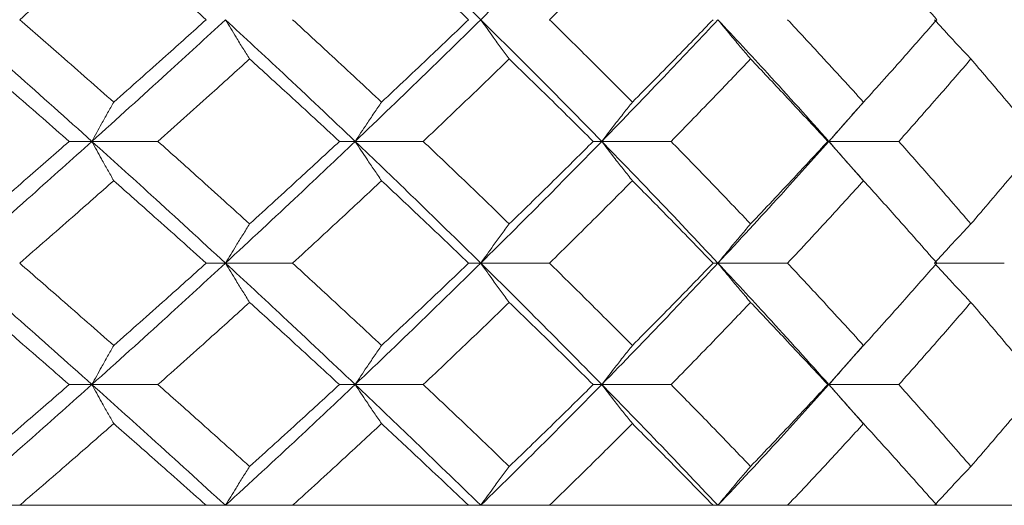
# Model space of a CAD drawing. Header units: inches. Extents: x -4 to 22.9, y -7.2 to 15.7.
# Tile 90 of 127: x 13.256 to 13.75, y 2.512 to 2.756. Entities that reach past the tile are written whole.
import ezdxf

# ---------------------------------------------------------------- set-up
doc = ezdxf.new("R2010")
doc.units = ezdxf.units.IN
doc.header["$MEASUREMENT"] = 0

msp = doc.modelspace()

# ---------------------------------------------------------------- linework, layer by layer
at = {"color": 7, "linetype": 'Continuous', "lineweight": 15}
for p, q in [((13.66234, 2.69462), (13.67954, 2.71424)), ((13.29242, 2.69462), (13.28099, 2.69462)), ((13.29242, 2.69462), (13.32556, 2.69462)), ((13.42455, 2.69462), (13.41665, 2.69462)), ((13.42455, 2.69462), (13.45871, 2.69462)), ((13.54831, 2.69462), (13.54402, 2.69462)), ((13.54831, 2.69462), (13.5831, 2.69462)), ((13.66234, 2.69462), (13.66171, 2.69462)), ((13.67958, 2.675), (13.66234, 2.69462)), ((13.66234, 2.69462), (13.69739, 2.69462)), ((13.35944, 2.6335), (13.34976, 2.6335)), ((13.35944, 2.6335), (13.39314, 2.6335)), ((13.48756, 2.6335), (13.48146, 2.6335)), ((13.48756, 2.6335), (13.52208, 2.6335)), ((13.60662, 2.6335), (13.60416, 2.6335)), ((13.60662, 2.6335), (13.64159, 2.6335)), ((13.71652, 2.6335), (13.75035, 2.6335)), ((13.66234, 2.57254), (13.67954, 2.59208)), ((13.29242, 2.57254), (13.28099, 2.57254)), ((13.29242, 2.57254), (13.32556, 2.57254)), ((13.42455, 2.57254), (13.41665, 2.57254)), ((13.42455, 2.57254), (13.45871, 2.57254)), ((13.54831, 2.57254), (13.54402, 2.57254)), ((13.54831, 2.57254), (13.5831, 2.57254)), ((13.66234, 2.57254), (13.66171, 2.57254)), ((13.67958, 2.55306), (13.66234, 2.57254)), ((13.66234, 2.57254), (13.69739, 2.57254)), ((11.19234, 2.51192), (14.12834, 2.51192)), ((13.34976, 2.51192), (13.25616, 2.51192)), ((13.48146, 2.51192), (13.39314, 2.51192)), ((13.60416, 2.51192), (13.52208, 2.51192)), ((13.71652, 2.51192), (13.64159, 2.51192)), ((13.81731, 2.51192), (13.75035, 2.51192))]:
    msp.add_line(p, q, dxfattribs=at)
for points, knots in [([(13.22366, 2.75574), (13.23661, 2.76714), (13.25971, 2.78748), (13.28243, 2.80778), (13.29242, 2.8167)], [0, 0, 0, 0, 0.560458, 1, 1, 1, 1]), ([(13.48756, 2.75574), (13.47594, 2.76714), (13.45521, 2.78748), (13.43391, 2.80778), (13.42455, 2.8167)], [0, 0, 0, 0, 0.560458, 1, 1, 1, 1]), ([(13.48756, 2.75574), (13.49906, 2.76714), (13.51958, 2.78748), (13.53954, 2.80778), (13.54831, 2.8167)], [0, 0, 0, 0, 0.560458, 1, 1, 1, 1]), ([(13.25616, 2.75574), (13.26503, 2.76346), (13.28085, 2.77725), (13.29649, 2.79101), (13.30337, 2.79707)], [0, 0, 0, 0, 0.560274, 1, 1, 1, 1]), ([(13.34976, 2.75574), (13.34116, 2.76346), (13.3258, 2.77725), (13.31022, 2.79101), (13.30337, 2.79707)], [0, 0, 0, 0, 0.560274, 1, 1, 1, 1]), ([(13.48146, 2.75574), (13.47337, 2.76346), (13.45894, 2.77725), (13.44425, 2.79101), (13.43779, 2.79707)], [0, 0, 0, 0, 0.560274, 1, 1, 1, 1]), ([(13.52208, 2.75574), (13.52993, 2.76346), (13.54392, 2.77725), (13.55765, 2.79101), (13.56369, 2.79707)], [0, 0, 0, 0, 0.560274, 1, 1, 1, 1]), ([(13.71652, 2.75574), (13.70973, 2.76346), (13.69762, 2.77725), (13.68517, 2.79101), (13.6797, 2.79707)], [0, 0, 0, 0, 0.560274, 1, 1, 1, 1]), ([(13.29242, 2.69462), (13.27969, 2.70604), (13.25697, 2.72642), (13.23384, 2.74678), (13.22366, 2.75574)], [0, 0, 0, 0, 0.560155, 1, 1, 1, 1]), ([(13.30337, 2.71434), (13.29461, 2.72207), (13.27897, 2.73588), (13.26313, 2.74967), (13.25616, 2.75574)], [0, 0, 0, 0, 0.560136, 1, 1, 1, 1]), ([(13.29242, 2.69462), (13.30505, 2.70604), (13.32761, 2.72642), (13.34972, 2.74678), (13.35944, 2.75574)], [0, 0, 0, 0, 0.560155, 1, 1, 1, 1]), ([(13.30337, 2.71434), (13.31208, 2.72207), (13.32765, 2.73588), (13.34301, 2.74967), (13.34976, 2.75574)], [0, 0, 0, 0, 0.560136, 1, 1, 1, 1]), ([(13.37155, 2.73604), (13.37042, 2.73784), (13.36815, 2.74146), (13.3641, 2.74801), (13.36121, 2.7528), (13.35944, 2.75574)], [0, 0, 0, 0, 0.278775, 0.557551, 1, 1, 1, 1]), ([(13.42455, 2.69462), (13.41253, 2.70604), (13.39107, 2.72642), (13.3691, 2.74678), (13.35944, 2.75574)], [0, 0, 0, 0, 0.560155, 1, 1, 1, 1]), ([(13.43779, 2.71434), (13.42952, 2.72207), (13.41475, 2.73588), (13.39974, 2.74967), (13.39314, 2.75574)], [0, 0, 0, 0, 0.560136, 1, 1, 1, 1]), ([(13.42455, 2.69462), (13.43646, 2.70604), (13.45772, 2.72642), (13.47844, 2.74678), (13.48756, 2.75574)], [0, 0, 0, 0, 0.560155, 1, 1, 1, 1]), ([(13.43779, 2.71434), (13.44601, 2.72207), (13.46068, 2.73588), (13.47511, 2.74967), (13.48146, 2.75574)], [0, 0, 0, 0, 0.5601361, 1, 1, 1, 1]), ([(13.50189, 2.73604), (13.50055, 2.73784), (13.49787, 2.74146), (13.49308, 2.74801), (13.48966, 2.7528), (13.48756, 2.75574)], [0, 0, 0, 0, 0.278775, 0.557551, 1, 1, 1, 1]), ([(13.54831, 2.69462), (13.53712, 2.70604), (13.51716, 2.72642), (13.4966, 2.74678), (13.48756, 2.75574)], [0, 0, 0, 0, 0.560155, 1, 1, 1, 1]), ([(13.56369, 2.71434), (13.556, 2.72207), (13.54227, 2.73588), (13.52825, 2.74967), (13.52208, 2.75574)], [0, 0, 0, 0, 0.5601361, 1, 1, 1, 1]), ([(13.54831, 2.69462), (13.55936, 2.70604), (13.5791, 2.72642), (13.59821, 2.74678), (13.60662, 2.75574)], [0, 0, 0, 0, 0.560155, 1, 1, 1, 1]), ([(13.56369, 2.71434), (13.57132, 2.72207), (13.58495, 2.73588), (13.59829, 2.74967), (13.60416, 2.75574)], [0, 0, 0, 0, 0.560136, 1, 1, 1, 1]), ([(13.62301, 2.73604), (13.62148, 2.73784), (13.61841, 2.74146), (13.61293, 2.74801), (13.60902, 2.7528), (13.60662, 2.75574)], [0, 0, 0, 0, 0.2787754, 0.5575509, 1, 1, 1, 1]), ([(13.66234, 2.69462), (13.65211, 2.70604), (13.63387, 2.72642), (13.61494, 2.74678), (13.60662, 2.75574)], [0, 0, 0, 0, 0.560155, 1, 1, 1, 1]), ([(13.6797, 2.71434), (13.67267, 2.72207), (13.66012, 2.73588), (13.64725, 2.74967), (13.64159, 2.75574)], [0, 0, 0, 0, 0.5601361, 1, 1, 1, 1]), ([(13.6797, 2.71434), (13.68666, 2.72207), (13.69909, 2.73588), (13.71119, 2.74967), (13.71652, 2.75574)], [0, 0, 0, 0, 0.5601361, 1, 1, 1, 1]), ([(13.73359, 2.73604), (13.73187, 2.73784), (13.72845, 2.74146), (13.72235, 2.74801), (13.71798, 2.7528), (13.71531, 2.75574)], [0, 0, 0, 0, 0.278775, 0.557551, 1, 1, 1, 1]), ([(13.28099, 2.69462), (13.27216, 2.70235), (13.25639, 2.71616), (13.24044, 2.72996), (13.23342, 2.73604)], [0, 0, 0, 0, 0.560071, 1, 1, 1, 1]), ([(13.32556, 2.69462), (13.3342, 2.70235), (13.34964, 2.71616), (13.36486, 2.72996), (13.37155, 2.73604)], [0, 0, 0, 0, 0.560071, 1, 1, 1, 1]), ([(13.41665, 2.69462), (13.40829, 2.70235), (13.39337, 2.71616), (13.37822, 2.72996), (13.37155, 2.73604)], [0, 0, 0, 0, 0.560071, 1, 1, 1, 1]), ([(13.45871, 2.69462), (13.46684, 2.70235), (13.48135, 2.71616), (13.49562, 2.72996), (13.50189, 2.73604)], [0, 0, 0, 0, 0.560071, 1, 1, 1, 1]), ([(13.54402, 2.69462), (13.53623, 2.70235), (13.52232, 2.71616), (13.50813, 2.72996), (13.50189, 2.73604)], [0, 0, 0, 0, 0.560071, 1, 1, 1, 1]), ([(13.5831, 2.69462), (13.59063, 2.70235), (13.60408, 2.71616), (13.61723, 2.72996), (13.62301, 2.73604)], [0, 0, 0, 0, 0.560071, 1, 1, 1, 1]), ([(13.66171, 2.69462), (13.65457, 2.70235), (13.64182, 2.71616), (13.62876, 2.72996), (13.62301, 2.73604)], [0, 0, 0, 0, 0.560071, 1, 1, 1, 1]), ([(13.69739, 2.69462), (13.70424, 2.70235), (13.71646, 2.71616), (13.72835, 2.72996), (13.73359, 2.73604)], [0, 0, 0, 0, 0.560071, 1, 1, 1, 1]), ([(13.76843, 2.69462), (13.76202, 2.70235), (13.75057, 2.71616), (13.73877, 2.72996), (13.73359, 2.73604)], [0, 0, 0, 0, 0.560071, 1, 1, 1, 1]), ([(13.30337, 2.71434), (13.30234, 2.71253), (13.30029, 2.70892), (13.29663, 2.70236), (13.29402, 2.69756), (13.29242, 2.69462)], [0, 0, 0, 0, 0.278676, 0.557352, 1, 1, 1, 1]), ([(13.43779, 2.71434), (13.43655, 2.71253), (13.43407, 2.70892), (13.42965, 2.70236), (13.42649, 2.69756), (13.42455, 2.69462)], [0, 0, 0, 0, 0.278676, 0.5573521, 1, 1, 1, 1]), ([(13.56369, 2.71434), (13.56225, 2.71253), (13.55937, 2.70892), (13.55423, 2.70236), (13.55056, 2.69756), (13.54831, 2.69462)], [0, 0, 0, 0, 0.278676, 0.557352, 1, 1, 1, 1]), ([(13.6797, 2.71434), (13.67807, 2.71253), (13.67482, 2.70892), (13.66902, 2.70236), (13.66488, 2.69756), (13.66234, 2.69462)], [0, 0, 0, 0, 0.278676, 0.5573521, 1, 1, 1, 1]), ([(13.22366, 2.6335), (13.2366, 2.6449), (13.25972, 2.66527), (13.28242, 2.68565), (13.29242, 2.69462)], [0, 0, 0, 0, 0.559853, 1, 1, 1, 1]), ([(13.23342, 2.6532), (13.24235, 2.66093), (13.2583, 2.67473), (13.27405, 2.68854), (13.28099, 2.69462)], [0, 0, 0, 0, 0.559933, 1, 1, 1, 1]), ([(13.30337, 2.6749), (13.30234, 2.6767), (13.30029, 2.68032), (13.29663, 2.68688), (13.29402, 2.69167), (13.29242, 2.69462)], [0, 0, 0, 0, 0.278676, 0.557352, 1, 1, 1, 1]), ([(13.35944, 2.6335), (13.34705, 2.6449), (13.32492, 2.66527), (13.30235, 2.68565), (13.29242, 2.69462)], [0, 0, 0, 0, 0.559853, 1, 1, 1, 1]), ([(13.37155, 2.6532), (13.36303, 2.66093), (13.3478, 2.67473), (13.33236, 2.68854), (13.32556, 2.69462)], [0, 0, 0, 0, 0.559933, 1, 1, 1, 1]), ([(13.35944, 2.6335), (13.37173, 2.6449), (13.39368, 2.66527), (13.41511, 2.68565), (13.42455, 2.69462)], [0, 0, 0, 0, 0.559853, 1, 1, 1, 1]), ([(13.37155, 2.6532), (13.38003, 2.66093), (13.39518, 2.67473), (13.41009, 2.68854), (13.41665, 2.69462)], [0, 0, 0, 0, 0.559933, 1, 1, 1, 1]), ([(13.43779, 2.6749), (13.43655, 2.6767), (13.43407, 2.68032), (13.42965, 2.68688), (13.42649, 2.69167), (13.42455, 2.69462)], [0, 0, 0, 0, 0.278676, 0.5573521, 1, 1, 1, 1]), ([(13.48756, 2.6335), (13.47595, 2.6449), (13.4552, 2.66527), (13.43392, 2.68565), (13.42455, 2.69462)], [0, 0, 0, 0, 0.559853, 1, 1, 1, 1]), ([(13.50189, 2.6532), (13.4939, 2.66093), (13.47963, 2.67473), (13.4651, 2.68854), (13.45871, 2.69462)], [0, 0, 0, 0, 0.559933, 1, 1, 1, 1]), ([(13.48756, 2.6335), (13.49906, 2.6449), (13.51959, 2.66527), (13.53953, 2.68565), (13.54831, 2.69462)], [0, 0, 0, 0, 0.5598527, 1, 1, 1, 1]), ([(13.50189, 2.6532), (13.50983, 2.66093), (13.524, 2.67473), (13.5379, 2.68854), (13.54402, 2.69462)], [0, 0, 0, 0, 0.559933, 1, 1, 1, 1]), ([(13.56369, 2.6749), (13.56225, 2.6767), (13.55937, 2.68032), (13.55423, 2.68688), (13.55056, 2.69167), (13.54831, 2.69462)], [0, 0, 0, 0, 0.278676, 0.5573521, 1, 1, 1, 1]), ([(13.60662, 2.6335), (13.5959, 2.6449), (13.57676, 2.66527), (13.557, 2.68565), (13.54831, 2.69462)], [0, 0, 0, 0, 0.559853, 1, 1, 1, 1]), ([(13.62301, 2.6532), (13.61564, 2.66093), (13.60248, 2.67473), (13.58902, 2.68854), (13.5831, 2.69462)], [0, 0, 0, 0, 0.559933, 1, 1, 1, 1]), ([(13.60662, 2.6335), (13.6172, 2.6449), (13.6361, 2.66527), (13.65432, 2.68565), (13.66234, 2.69462)], [0, 0, 0, 0, 0.5598527, 1, 1, 1, 1]), ([(13.62301, 2.6532), (13.63032, 2.66093), (13.64337, 2.67473), (13.65611, 2.68854), (13.66171, 2.69462)], [0, 0, 0, 0, 0.559933, 1, 1, 1, 1]), ([(13.6797, 2.6749), (13.67807, 2.6767), (13.67482, 2.68032), (13.66902, 2.68688), (13.66488, 2.69167), (13.66234, 2.69462)], [0, 0, 0, 0, 0.278676, 0.5573521, 1, 1, 1, 1]), ([(13.73359, 2.6532), (13.72692, 2.66093), (13.71501, 2.67473), (13.70278, 2.68854), (13.69739, 2.69462)], [0, 0, 0, 0, 0.559933, 1, 1, 1, 1]), ([(13.73359, 2.6532), (13.74018, 2.66093), (13.75196, 2.67473), (13.7634, 2.68854), (13.76843, 2.69462)], [0, 0, 0, 0, 0.559933, 1, 1, 1, 1]), ([(13.25616, 2.6335), (13.26502, 2.64122), (13.28086, 2.65502), (13.29649, 2.66882), (13.30337, 2.6749)], [0, 0, 0, 0, 0.559868, 1, 1, 1, 1]), ([(13.34976, 2.6335), (13.34116, 2.64122), (13.32579, 2.65502), (13.31022, 2.66882), (13.30337, 2.6749)], [0, 0, 0, 0, 0.559868, 1, 1, 1, 1]), ([(13.39314, 2.6335), (13.40154, 2.64122), (13.41654, 2.65502), (13.43129, 2.66882), (13.43779, 2.6749)], [0, 0, 0, 0, 0.5598675, 1, 1, 1, 1]), ([(13.48146, 2.6335), (13.47338, 2.64122), (13.45894, 2.65502), (13.44425, 2.66882), (13.43779, 2.6749)], [0, 0, 0, 0, 0.5598675, 1, 1, 1, 1]), ([(13.52208, 2.6335), (13.52993, 2.64122), (13.54393, 2.65502), (13.55765, 2.66882), (13.56369, 2.6749)], [0, 0, 0, 0, 0.559868, 1, 1, 1, 1]), ([(13.60416, 2.6335), (13.59668, 2.64122), (13.58333, 2.65502), (13.56969, 2.66882), (13.56369, 2.6749)], [0, 0, 0, 0, 0.5598675, 1, 1, 1, 1]), ([(13.64159, 2.6335), (13.64879, 2.64122), (13.66164, 2.65502), (13.67418, 2.66882), (13.6797, 2.6749)], [0, 0, 0, 0, 0.559868, 1, 1, 1, 1]), ([(13.71652, 2.6335), (13.70973, 2.64122), (13.69761, 2.65502), (13.68517, 2.66882), (13.6797, 2.6749)], [0, 0, 0, 0, 0.559868, 1, 1, 1, 1]), ([(13.37155, 2.6532), (13.37042, 2.65139), (13.36815, 2.64778), (13.3641, 2.64123), (13.36121, 2.63644), (13.35944, 2.6335)], [0, 0, 0, 0, 0.278775, 0.557551, 1, 1, 1, 1]), ([(13.50189, 2.6532), (13.50055, 2.65139), (13.49787, 2.64778), (13.49308, 2.64123), (13.48966, 2.63644), (13.48756, 2.6335)], [0, 0, 0, 0, 0.278775, 0.557551, 1, 1, 1, 1]), ([(13.62301, 2.6532), (13.62148, 2.65139), (13.61841, 2.64778), (13.61293, 2.64123), (13.60902, 2.63644), (13.60662, 2.6335)], [0, 0, 0, 0, 0.278775, 0.557551, 1, 1, 1, 1]), ([(13.73359, 2.6532), (13.73187, 2.65139), (13.72845, 2.64778), (13.72235, 2.64123), (13.71798, 2.63644), (13.71531, 2.6335)], [0, 0, 0, 0, 0.278775, 0.557551, 1, 1, 1, 1]), ([(13.29242, 2.57254), (13.27969, 2.5839), (13.25696, 2.6042), (13.23384, 2.62454), (13.22366, 2.6335)], [0, 0, 0, 0, 0.55955, 1, 1, 1, 1]), ([(13.30337, 2.59217), (13.29461, 2.59988), (13.27896, 2.61364), (13.26313, 2.62743), (13.25616, 2.6335)], [0, 0, 0, 0, 0.55973, 1, 1, 1, 1]), ([(13.29242, 2.57254), (13.30505, 2.5839), (13.32762, 2.6042), (13.34971, 2.62454), (13.35944, 2.6335)], [0, 0, 0, 0, 0.55955, 1, 1, 1, 1]), ([(13.30337, 2.59217), (13.31208, 2.59988), (13.32765, 2.61364), (13.343, 2.62743), (13.34976, 2.6335)], [0, 0, 0, 0, 0.55973, 1, 1, 1, 1]), ([(13.37155, 2.61381), (13.37042, 2.61561), (13.36815, 2.61923), (13.3641, 2.62577), (13.36121, 2.63056), (13.35944, 2.6335)], [0, 0, 0, 0, 0.27887, 0.557739, 1, 1, 1, 1]), ([(13.42455, 2.57254), (13.41253, 2.5839), (13.39106, 2.6042), (13.36911, 2.62454), (13.35944, 2.6335)], [0, 0, 0, 0, 0.55955, 1, 1, 1, 1]), ([(13.43779, 2.59217), (13.42952, 2.59988), (13.41474, 2.61364), (13.39974, 2.62743), (13.39314, 2.6335)], [0, 0, 0, 0, 0.55973, 1, 1, 1, 1]), ([(13.42455, 2.57254), (13.43645, 2.5839), (13.45773, 2.6042), (13.47844, 2.62454), (13.48756, 2.6335)], [0, 0, 0, 0, 0.55955, 1, 1, 1, 1]), ([(13.43779, 2.59217), (13.44601, 2.59988), (13.46069, 2.61364), (13.47511, 2.62743), (13.48146, 2.6335)], [0, 0, 0, 0, 0.55973, 1, 1, 1, 1]), ([(13.50189, 2.61381), (13.50055, 2.61561), (13.49786, 2.61923), (13.49308, 2.62577), (13.48966, 2.63056), (13.48756, 2.6335)], [0, 0, 0, 0, 0.27887, 0.557739, 1, 1, 1, 1]), ([(13.54831, 2.57254), (13.53713, 2.5839), (13.51715, 2.6042), (13.49661, 2.62454), (13.48756, 2.6335)], [0, 0, 0, 0, 0.55955, 1, 1, 1, 1]), ([(13.56369, 2.59217), (13.556, 2.59988), (13.54226, 2.61364), (13.52825, 2.62743), (13.52208, 2.6335)], [0, 0, 0, 0, 0.55973, 1, 1, 1, 1]), ([(13.54831, 2.57254), (13.55936, 2.5839), (13.57911, 2.6042), (13.59821, 2.62454), (13.60662, 2.6335)], [0, 0, 0, 0, 0.55955, 1, 1, 1, 1]), ([(13.56369, 2.59217), (13.57132, 2.59988), (13.58496, 2.61364), (13.59829, 2.62743), (13.60416, 2.6335)], [0, 0, 0, 0, 0.55973, 1, 1, 1, 1]), ([(13.62301, 2.61381), (13.62148, 2.61561), (13.6184, 2.61923), (13.61293, 2.62577), (13.60902, 2.63056), (13.60662, 2.6335)], [0, 0, 0, 0, 0.2788696, 0.5577393, 1, 1, 1, 1]), ([(13.66234, 2.57254), (13.65212, 2.5839), (13.63385, 2.6042), (13.61495, 2.62454), (13.60662, 2.6335)], [0, 0, 0, 0, 0.55955, 1, 1, 1, 1]), ([(13.6797, 2.59217), (13.67267, 2.59988), (13.66011, 2.61364), (13.64725, 2.62743), (13.64159, 2.6335)], [0, 0, 0, 0, 0.55973, 1, 1, 1, 1]), ([(13.6797, 2.59217), (13.68666, 2.59988), (13.69909, 2.61364), (13.71119, 2.62743), (13.71652, 2.6335)], [0, 0, 0, 0, 0.55973, 1, 1, 1, 1]), ([(13.73359, 2.61381), (13.73187, 2.61561), (13.72845, 2.61923), (13.72234, 2.62577), (13.71798, 2.63056), (13.71531, 2.6335)], [0, 0, 0, 0, 0.27887, 0.557739, 1, 1, 1, 1]), ([(13.28099, 2.57254), (13.27216, 2.58023), (13.25639, 2.59398), (13.24044, 2.60775), (13.23342, 2.61381)], [0, 0, 0, 0, 0.559665, 1, 1, 1, 1]), ([(13.32556, 2.57254), (13.3342, 2.58023), (13.34964, 2.59398), (13.36485, 2.60775), (13.37155, 2.61381)], [0, 0, 0, 0, 0.559665, 1, 1, 1, 1]), ([(13.41665, 2.57254), (13.40829, 2.58023), (13.39337, 2.59398), (13.37822, 2.60775), (13.37155, 2.61381)], [0, 0, 0, 0, 0.559665, 1, 1, 1, 1]), ([(13.45871, 2.57254), (13.46683, 2.58023), (13.48136, 2.59398), (13.49562, 2.60775), (13.50189, 2.61381)], [0, 0, 0, 0, 0.559665, 1, 1, 1, 1]), ([(13.54402, 2.57254), (13.53623, 2.58023), (13.52231, 2.59398), (13.50813, 2.60775), (13.50189, 2.61381)], [0, 0, 0, 0, 0.559665, 1, 1, 1, 1]), ([(13.5831, 2.57254), (13.59063, 2.58023), (13.60408, 2.59398), (13.61723, 2.60775), (13.62301, 2.61381)], [0, 0, 0, 0, 0.559665, 1, 1, 1, 1]), ([(13.66171, 2.57254), (13.65457, 2.58023), (13.64181, 2.59398), (13.62876, 2.60775), (13.62301, 2.61381)], [0, 0, 0, 0, 0.5596645, 1, 1, 1, 1]), ([(13.69739, 2.57254), (13.70423, 2.58023), (13.71646, 2.59398), (13.72835, 2.60775), (13.73359, 2.61381)], [0, 0, 0, 0, 0.559665, 1, 1, 1, 1]), ([(13.76843, 2.57254), (13.76202, 2.58023), (13.75056, 2.59398), (13.73878, 2.60775), (13.73359, 2.61381)], [0, 0, 0, 0, 0.559665, 1, 1, 1, 1]), ([(13.30337, 2.59217), (13.30234, 2.59037), (13.30029, 2.58676), (13.29663, 2.58023), (13.29402, 2.57546), (13.29242, 2.57254)], [0, 0, 0, 0, 0.2791678, 0.5583356, 1, 1, 1, 1]), ([(13.43779, 2.59217), (13.43655, 2.59037), (13.43406, 2.58676), (13.42964, 2.58023), (13.42648, 2.57546), (13.42455, 2.57254)], [0, 0, 0, 0, 0.279168, 0.558336, 1, 1, 1, 1]), ([(13.56369, 2.59217), (13.56225, 2.59037), (13.55936, 2.58676), (13.55423, 2.58023), (13.55056, 2.57546), (13.54831, 2.57254)], [0, 0, 0, 0, 0.279168, 0.558336, 1, 1, 1, 1]), ([(13.6797, 2.59217), (13.67807, 2.59037), (13.67481, 2.58676), (13.66902, 2.58023), (13.66487, 2.57546), (13.66234, 2.57254)], [0, 0, 0, 0, 0.279168, 0.558336, 1, 1, 1, 1]), ([(13.22366, 2.51192), (13.2366, 2.5232), (13.25974, 2.54338), (13.28242, 2.56362), (13.29242, 2.57254)], [0, 0, 0, 0, 0.5592483, 1, 1, 1, 1]), ([(13.23342, 2.53142), (13.24235, 2.53909), (13.2583, 2.55278), (13.27405, 2.5665), (13.28099, 2.57254)], [0, 0, 0, 0, 0.559527, 1, 1, 1, 1]), ([(13.30337, 2.55294), (13.30234, 2.55474), (13.30028, 2.55834), (13.29663, 2.56486), (13.29401, 2.56962), (13.29242, 2.57254)], [0, 0, 0, 0, 0.279356, 0.558712, 1, 1, 1, 1]), ([(13.35944, 2.51192), (13.34706, 2.5232), (13.32491, 2.54338), (13.30236, 2.56362), (13.29242, 2.57254)], [0, 0, 0, 0, 0.559248, 1, 1, 1, 1]), ([(13.37155, 2.53142), (13.36303, 2.53909), (13.34779, 2.55278), (13.33236, 2.5665), (13.32556, 2.57254)], [0, 0, 0, 0, 0.559527, 1, 1, 1, 1]), ([(13.35944, 2.51192), (13.37172, 2.5232), (13.39369, 2.54338), (13.41511, 2.56362), (13.42455, 2.57254)], [0, 0, 0, 0, 0.559248, 1, 1, 1, 1]), ([(13.37155, 2.53142), (13.38003, 2.53909), (13.39518, 2.55278), (13.41008, 2.5665), (13.41665, 2.57254)], [0, 0, 0, 0, 0.559527, 1, 1, 1, 1]), ([(13.43779, 2.55294), (13.43654, 2.55474), (13.43406, 2.55834), (13.42964, 2.56486), (13.42648, 2.56962), (13.42455, 2.57254)], [0, 0, 0, 0, 0.279356, 0.558712, 1, 1, 1, 1]), ([(13.48756, 2.51192), (13.47595, 2.5232), (13.45519, 2.54338), (13.43392, 2.56362), (13.42455, 2.57254)], [0, 0, 0, 0, 0.559248, 1, 1, 1, 1]), ([(13.50189, 2.53142), (13.4939, 2.53909), (13.47962, 2.55278), (13.4651, 2.5665), (13.45871, 2.57254)], [0, 0, 0, 0, 0.559527, 1, 1, 1, 1]), ([(13.48756, 2.51192), (13.49905, 2.5232), (13.5196, 2.54338), (13.53953, 2.56362), (13.54831, 2.57254)], [0, 0, 0, 0, 0.559248, 1, 1, 1, 1]), ([(13.50189, 2.53142), (13.50983, 2.53909), (13.52401, 2.55278), (13.5379, 2.5665), (13.54402, 2.57254)], [0, 0, 0, 0, 0.559527, 1, 1, 1, 1]), ([(13.56369, 2.55294), (13.56225, 2.55474), (13.55936, 2.55834), (13.55422, 2.56486), (13.55055, 2.56962), (13.54831, 2.57254)], [0, 0, 0, 0, 0.279356, 0.558712, 1, 1, 1, 1]), ([(13.60662, 2.51192), (13.59591, 2.5232), (13.57675, 2.54338), (13.55701, 2.56362), (13.54831, 2.57254)], [0, 0, 0, 0, 0.559248, 1, 1, 1, 1]), ([(13.62301, 2.53142), (13.61564, 2.53909), (13.60248, 2.55278), (13.58903, 2.5665), (13.5831, 2.57254)], [0, 0, 0, 0, 0.5595273, 1, 1, 1, 1]), ([(13.60662, 2.51192), (13.61719, 2.5232), (13.63611, 2.54338), (13.65431, 2.56362), (13.66234, 2.57254)], [0, 0, 0, 0, 0.5592483, 1, 1, 1, 1]), ([(13.62301, 2.53142), (13.63032, 2.53909), (13.64337, 2.55278), (13.6561, 2.5665), (13.66171, 2.57254)], [0, 0, 0, 0, 0.559527, 1, 1, 1, 1]), ([(13.6797, 2.55294), (13.67807, 2.55474), (13.67481, 2.55834), (13.66901, 2.56486), (13.66487, 2.56962), (13.66234, 2.57254)], [0, 0, 0, 0, 0.279356, 0.558712, 1, 1, 1, 1]), ([(13.73359, 2.53142), (13.72692, 2.53909), (13.71501, 2.55278), (13.70278, 2.5665), (13.69739, 2.57254)], [0, 0, 0, 0, 0.559527, 1, 1, 1, 1]), ([(13.73359, 2.53142), (13.74018, 2.53909), (13.75197, 2.55278), (13.7634, 2.5665), (13.76843, 2.57254)], [0, 0, 0, 0, 0.5595273, 1, 1, 1, 1]), ([(13.25616, 2.51192), (13.26502, 2.51956), (13.28086, 2.53322), (13.29648, 2.54691), (13.30337, 2.55294)], [0, 0, 0, 0, 0.559462, 1, 1, 1, 1]), ([(13.34976, 2.51192), (13.34116, 2.51956), (13.32579, 2.53322), (13.31022, 2.54691), (13.30337, 2.55294)], [0, 0, 0, 0, 0.559462, 1, 1, 1, 1]), ([(13.39314, 2.51192), (13.40153, 2.51956), (13.41654, 2.53322), (13.43129, 2.54691), (13.43779, 2.55294)], [0, 0, 0, 0, 0.559462, 1, 1, 1, 1]), ([(13.48146, 2.51192), (13.47338, 2.51956), (13.45893, 2.53322), (13.44425, 2.54691), (13.43779, 2.55294)], [0, 0, 0, 0, 0.559462, 1, 1, 1, 1]), ([(13.52208, 2.51192), (13.52992, 2.51956), (13.54394, 2.53322), (13.55765, 2.54691), (13.56369, 2.55294)], [0, 0, 0, 0, 0.559462, 1, 1, 1, 1]), ([(13.60416, 2.51192), (13.59669, 2.51956), (13.58333, 2.53322), (13.5697, 2.54691), (13.56369, 2.55294)], [0, 0, 0, 0, 0.559462, 1, 1, 1, 1]), ([(13.64159, 2.51192), (13.64879, 2.51956), (13.66165, 2.53322), (13.67418, 2.54691), (13.6797, 2.55294)], [0, 0, 0, 0, 0.559462, 1, 1, 1, 1]), ([(13.71652, 2.51192), (13.70973, 2.51956), (13.69761, 2.53322), (13.68517, 2.54691), (13.6797, 2.55294)], [0, 0, 0, 0, 0.559462, 1, 1, 1, 1]), ([(13.37155, 2.53142), (13.37041, 2.52963), (13.36814, 2.52603), (13.36409, 2.51955), (13.36121, 2.51481), (13.35944, 2.51192)], [0, 0, 0, 0, 0.279852, 0.559705, 1, 1, 1, 1]), ([(13.50189, 2.53142), (13.50055, 2.52963), (13.49785, 2.52603), (13.49307, 2.51955), (13.48965, 2.51481), (13.48756, 2.51192)], [0, 0, 0, 0, 0.2798524, 0.5597049, 1, 1, 1, 1]), ([(13.62301, 2.53142), (13.62147, 2.52963), (13.61839, 2.52603), (13.61292, 2.51955), (13.60901, 2.51481), (13.60662, 2.51192)], [0, 0, 0, 0, 0.279852, 0.559705, 1, 1, 1, 1]), ([(13.73359, 2.53142), (13.73187, 2.52963), (13.72843, 2.52603), (13.72233, 2.51955), (13.71797, 2.51481), (13.71531, 2.51192)], [0, 0, 0, 0, 0.279852, 0.559705, 1, 1, 1, 1])]:
    msp.add_open_spline(points, degree=3, knots=knots, dxfattribs=at)

doc.saveas('drawing.dxf')
